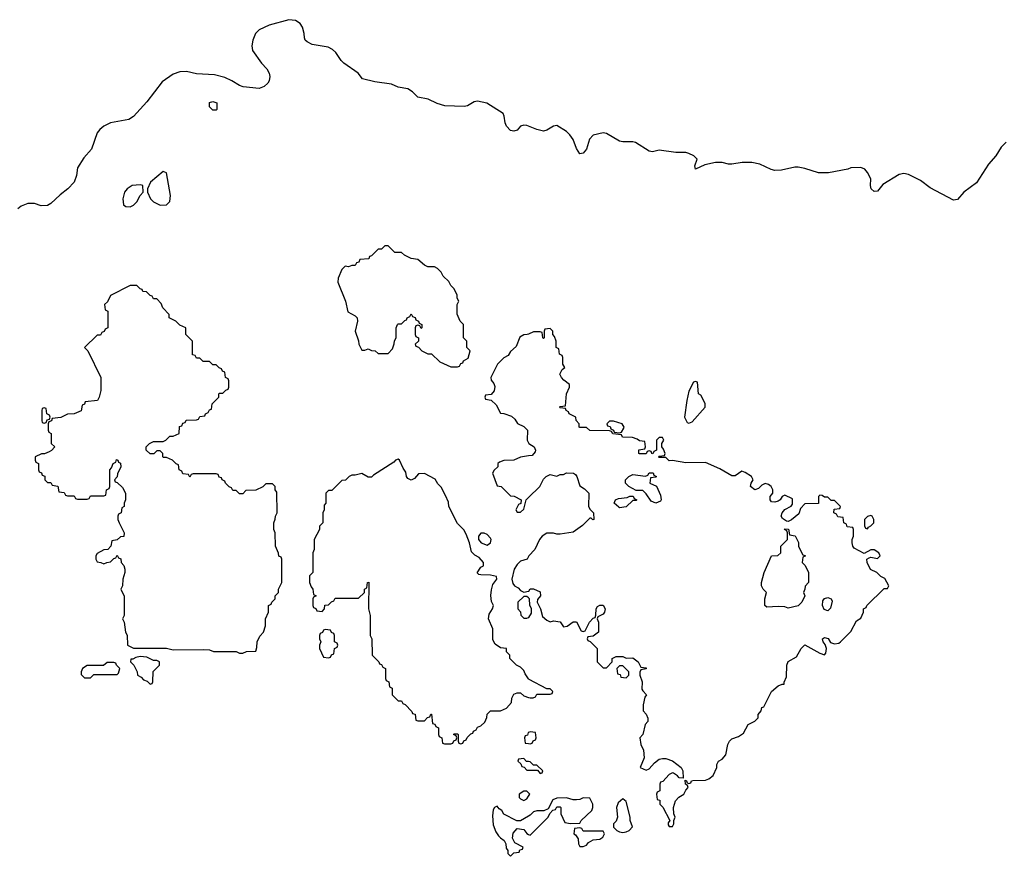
# Model space of a CAD drawing. Header units: inches. Extents: x 2386215 to 2556187, y 580866 to 760840.
# Tile 202 of 203: x 2516921 to 2522878, y 731474 to 736533. Entities that reach past the tile are written whole.
import ezdxf

# ---------------------------------------------------------------- set-up
doc = ezdxf.new("R2010")
doc.units = ezdxf.units.IN
doc.header["$MEASUREMENT"] = 0
doc.layers.add('C5713', color=7, linetype='Continuous')
doc.layers.add('C5723', color=7, linetype='Continuous')

msp = doc.modelspace()

# ---------------------------------------------------------------- linework, layer by layer
at = {"layer": 'C5713', "color": 5}
for points, elevation in [([(2520000, 735889.2), (2519990, 735893.2), (2519970, 735896), (2519950, 735889), (2519930, 735865.2), (2519910, 735858), (2519890, 735863.7), (2519867, 735890), (2519858, 735910), (2519852.7, 735950), (2519846, 735966), (2519747.5, 736027.5), (2519690, 736040.7), (2519670, 736037), (2519630, 736012.7), (2519610, 736009), (2519492.1, 736012.1), (2519445.6, 736025.6), (2519391.6, 736051.6), (2519330, 736065.1), (2519297.8, 736097.8), (2519270, 736114.3), (2519210, 736124.7), (2519170, 736142.4), (2519070, 736157.6), (2518995.1, 736175.1), (2518969.2, 736210), (2518881.2, 736270), (2518865.4, 736285.4), (2518834.2, 736334.2), (2518813.8, 736353.8), (2518786.8, 736366.8), (2518690, 736383.7), (2518660.1, 736400.1), (2518649, 736410), (2518643.7, 736423.7), (2518642.7, 736450), (2518632.9, 736487.1), (2518618, 736510), (2518590, 736527.6), (2518550, 736533), (2518430, 736499.6), (2518370, 736472), (2518347.7, 736450), (2518330.5, 736410), (2518325.3, 736374.7), (2518330, 736347.3), (2518383.7, 736270), (2518415.6, 736235.6), (2518430.3, 736210), (2518433.4, 736190), (2518430, 736164), (2518423, 736150), (2518400.7, 736130), (2518370, 736116.9), (2518272.4, 736127.6), (2518250, 736134.3), (2518204.1, 736164), (2518162.8, 736182.8), (2518098.8, 736198.8), (2517990, 736205.3), (2517930, 736220.3), (2517890, 736217.1), (2517850, 736204.2), (2517782.3, 736157.7), (2517690, 736036.2), (2517610, 735947.3), (2517581, 735930), (2517470, 735909.8), (2517430.5, 735890), (2517406, 735870), (2517390, 735849), (2517356.3, 735750), (2517310, 735697.2), (2517270, 735637.2), (2517264.4, 735590), (2517250.4, 735550), (2517212.2, 735510), (2517165.1, 735474.9), (2517110, 735422), (2517090, 735409.7), (2517050, 735406.6), (2517010, 735420.7), (2516970, 735421.6), (2516930, 735405.1), (2516910.6, 735390)], 40), ([(2520000, 734632.3), (2519991.6, 734628.4), (2519970, 734628), (2519947.1, 734612.9), (2519923.6, 734556.4), (2519890, 734526), (2519876.9, 734503.1), (2519850, 734488), (2519812, 734450), (2519772, 734370), (2519772.7, 734352.7), (2519790, 734334), (2519795.3, 734315.3), (2519791.1, 734288.9), (2519772.7, 734267.3), (2519738, 734262), (2519734, 734250), (2519738, 734238), (2519772.7, 734232.7), (2519803.6, 734203.6), (2519830, 734154), (2519850, 734152), (2519895.3, 734135.3), (2519916.9, 734116.9), (2519931.6, 734091.6), (2519970, 734074), (2519994, 734050), (2519992, 733990), (2520000, 733974)], 60), ([(2520000, 732547.5), (2519978, 732578), (2519970, 732598), (2519950, 732618), (2519926, 732630), (2519886, 732670), (2519886, 732690), (2519866, 732710), (2519866, 732730), (2519830, 732735.3), (2519796.5, 732756.5), (2519783.2, 732783.2), (2519782.7, 732850), (2519757.2, 732910), (2519762, 732938), (2519782, 732970), (2519788, 732990), (2519775.1, 733015.1), (2519771.4, 733051.4), (2519774.3, 733085.7), (2519783.3, 733116.7), (2519808, 733150), (2519806, 733166), (2519770, 733174), (2519710, 733175.3), (2519698, 733178), (2519688.4, 733188.4), (2519710, 733222), (2519726, 733230), (2519726, 733250), (2519700.4, 733280.4), (2519674.6, 733294.6), (2519654.6, 733314.6), (2519642, 733370), (2519622, 733422), (2519608.4, 733448.4), (2519570, 733486), (2519518, 733590), (2519514.6, 733614.6), (2519496.4, 733656.4), (2519470, 733706), (2519450, 733726), (2519434.6, 733754.6), (2519370, 733788), (2519332.7, 733787.3), (2519310, 733758), (2519290, 733748), (2519270, 733758), (2519262, 733770), (2519256.4, 733796.4), (2519240.2, 733820.2), (2519218, 733870), (2519210, 733875.3), (2519194, 733870), (2519183.6, 733856.4), (2519061, 733779), (2519050, 733766), (2519030, 733766), (2518990, 733788), (2518950, 733778), (2518930, 733778), (2518914, 733770), (2518891.6, 733748.4), (2518870, 733746), (2518810, 733686), (2518790, 733686), (2518774, 733670), (2518774, 733610), (2518763.6, 733596.4), (2518762, 733570), (2518754, 733550), (2518754, 733490), (2518734, 733470), (2518734, 733450), (2518702, 733390), (2518702, 733330), (2518694, 733310), (2518694, 733190), (2518674, 733170), (2518674, 733130), (2518683.6, 733103.6), (2518694, 733090), (2518698, 733058), (2518714, 733050), (2518698, 733042), (2518694, 733030), (2518694, 732990), (2518698, 732978), (2518712.7, 732972.7), (2518718, 732958), (2518750, 732954), (2518766, 732970), (2518767.3, 732992.7), (2518790, 732994), (2518807.3, 733012.7), (2518822, 733018), (2518830, 733034), (2518970, 733034), (2519006, 733070), (2519006, 733090), (2519022, 733098), (2519026, 733130), (2519032.7, 733132.7), (2519031.3, 732970), (2519042, 732930), (2519042, 732810), (2519052, 732790), (2519054, 732690), (2519094, 732650), (2519098, 732638), (2519110, 732634), (2519118, 732618), (2519134, 732610), (2519134, 732550), (2519138, 732538), (2519154, 732530), (2519158, 732498), (2519174, 732490), (2519174, 732450), (2519210, 732414), (2519230, 732414), (2519238, 732398), (2519252.7, 732392.7), (2519294, 732350), (2519298, 732338), (2519312.7, 732332.7), (2519318, 732298), (2519330, 732294), (2519370, 732294), (2519387.3, 732312.7), (2519402, 732318), (2519407.3, 732332.7), (2519412.7, 732332.7), (2519418, 732278), (2519432.7, 732272.7), (2519438, 732258), (2519454, 732250), (2519454, 732210), (2519458, 732198), (2519474, 732190), (2519478, 732158), (2519490, 732154), (2519530, 732154), (2519542, 732158), (2519547.3, 732172.7), (2519562, 732178), (2519566, 732190), (2519562, 732202), (2519546, 732210), (2519550, 732214), (2519570, 732214), (2519574, 732210), (2519574, 732170), (2519578, 732158), (2519590, 732154), (2519602, 732158), (2519607.3, 732172.7), (2519622, 732178), (2519627.3, 732192.7), (2519650, 732214), (2519662, 732218), (2519666, 732230), (2519682, 732238), (2519690, 732254), (2519710, 732262), (2519734.6, 732285.4), (2519747.3, 732312.7), (2519750, 732334), (2519770, 732354), (2519830, 732354), (2519866, 732370), (2519896.4, 732403.6), (2519898, 732430), (2519910, 732454), (2519930, 732462), (2519950, 732462), (2519970, 732444.7), (2520000, 732435.2)], 60), ([(2520000, 733894.9), (2519950, 733888), (2519911.1, 733868.9), (2519850, 733868), (2519823.6, 733856.4), (2519814, 733850), (2519814, 733830), (2519791.6, 733808.4), (2519782, 733790), (2519810, 733714), (2519834, 733710), (2519890, 733654), (2519911.6, 733651.6), (2519954, 733630), (2519952.7, 733607.3), (2519938, 733602), (2519922, 733570), (2519930, 733554), (2519950, 733554), (2519970, 733574), (2519986, 733630), (2520000, 733643.7)], 60), ([(2520000, 733286), (2519992, 733270), (2519950, 733258), (2519930, 733238), (2519912, 733210), (2519898, 733150), (2519903.6, 733123.6), (2519914, 733110), (2519936.9, 733096.9), (2519950, 733082), (2519970, 733072), (2520000, 733077.6)], 60), ([(2520000, 733036), (2519990, 733046), (2519970, 733046), (2519934, 733010), (2519934, 732970), (2519951.6, 732951.6), (2519952.7, 732932.7), (2519970, 732914), (2519990, 732914), (2520000, 732917.3)], 60), ([(2520000, 732222.7), (2519998, 732222), (2519992.7, 732207.3), (2519978, 732202), (2519974, 732190), (2519978, 732158), (2520000, 732155.2)], 60), ([(2520000, 732046.6), (2519987.3, 732047.3), (2519970, 732066), (2519938, 732062), (2519934, 732050), (2519952.7, 732032.7), (2519958, 732018), (2519972.7, 732012.7), (2519990, 731994), (2520000, 731994)], 60), ([(2520000, 731858), (2519990, 731868), (2519970, 731868), (2519942, 731850), (2519942, 731830), (2519950, 731822), (2519970, 731812), (2519990, 731822), (2520000, 731837.6)], 60), ([(2520000, 731716.3), (2519950, 731688), (2519928.4, 731688.4), (2519850, 731728), (2519838, 731750), (2519821.2, 731761.2), (2519810, 731778), (2519794, 731770), (2519786, 731754), (2519781.4, 731718.6), (2519785.2, 731665.2), (2519802.5, 731622.5), (2519818.5, 731598.5), (2519830, 731584.7), (2519852, 731570), (2519862, 731550), (2519863.6, 731523.6), (2519874, 731510), (2519874, 731490), (2519890, 731474), (2519910, 731494), (2519942, 731498), (2519947.3, 731512.7), (2519962, 731518), (2519966, 731530), (2519916.4, 731556.4), (2519903.1, 731583.1), (2519905.6, 731614.4), (2519930, 731642), (2519970, 731636), (2519990, 731611.3), (2520000, 731606.7)], 60)]:
    msp.add_lwpolyline(points, dxfattribs=dict(at, elevation=elevation))
for points, elevation in [([(2518090, 735986), (2518070, 736006), (2518070, 736032), (2518090, 736038), (2518114, 736030), (2518114, 735990), (2518110, 735986)], 40), ([(2517790, 735615.3), (2517712, 735550), (2517694, 735510), (2517694, 735490), (2517712, 735450), (2517730, 735432), (2517770, 735412), (2517810, 735414), (2517830, 735434), (2517834, 735470), (2517810, 735606)], 60), ([(2517650, 735534), (2517602, 735530), (2517571, 735510), (2517554.8, 735490), (2517544.7, 735450), (2517550, 735414), (2517563.6, 735403.6), (2517590, 735402), (2517610, 735412), (2517630, 735432), (2517649.1, 735470.9), (2517668, 735490), (2517666, 735530)], 60), ([(2519150, 735166), (2519130, 735166), (2519110, 735146), (2519090, 735146), (2519050, 735106), (2519038, 735102), (2519032.7, 735087.3), (2518978, 735082), (2518972.7, 735067.3), (2518958, 735062), (2518950, 735046), (2518930, 735046), (2518910, 735038), (2518890, 735042), (2518870, 735022), (2518846.8, 734970), (2518846.4, 734946.4), (2518891.3, 734830), (2518906, 734766), (2518950, 734742), (2518962, 734730), (2518964.7, 734710), (2518951.3, 734650), (2518971.6, 734591.6), (2518972, 734570), (2518990, 734534), (2519010, 734534), (2519030, 734542), (2519050, 734532), (2519071.6, 734531.6), (2519090, 734514), (2519150, 734514), (2519176.4, 734543.6), (2519187.3, 734572.7), (2519188.4, 734591.6), (2519198, 734610), (2519198, 734670), (2519206, 734690), (2519210, 734694), (2519230, 734694), (2519250, 734714), (2519262, 734718), (2519266, 734730), (2519282, 734738), (2519290, 734754), (2519298, 734738), (2519312.7, 734732.7), (2519318, 734718), (2519334, 734710), (2519338, 734698), (2519354, 734690), (2519354, 734670), (2519350, 734666), (2519342, 734682), (2519330, 734686), (2519318, 734682), (2519314, 734670), (2519314, 734630), (2519318, 734618), (2519334, 734610), (2519334, 734590), (2519314, 734570), (2519318, 734558), (2519332.7, 734552.7), (2519354, 734530), (2519390, 734512), (2519411.6, 734511.6), (2519463.6, 734463.6), (2519530, 734434), (2519570, 734434), (2519582, 734438), (2519590, 734454), (2519602, 734458), (2519606, 734470), (2519634.6, 734485.4), (2519646, 734530), (2519626, 734550), (2519626, 734590), (2519606, 734610), (2519606, 734690), (2519586, 734710), (2519567.3, 734752.7), (2519568, 734810), (2519578, 734830), (2519568.4, 734848.4), (2519567.3, 734867.3), (2519550, 734906), (2519530, 734926), (2519518, 734950), (2519483.1, 734983.1), (2519470, 735006), (2519448.4, 735028.4), (2519430, 735038), (2519390, 735038), (2519370, 735048), (2519330, 735082), (2519288.4, 735088.4), (2519248.4, 735108.4), (2519230, 735126), (2519190, 735126)], 60), ([(2517630, 734926), (2517590, 734926), (2517470, 734866), (2517452.7, 734827.3), (2517434, 734810), (2517438, 734778), (2517454, 734770), (2517454, 734670), (2517438, 734662), (2517432.7, 734647.3), (2517418, 734642), (2517410, 734626), (2517390, 734626), (2517314, 734550), (2517334, 734530), (2517412, 734370), (2517411.3, 734290), (2517402, 734250), (2517392, 734230), (2517318, 734222), (2517312.7, 734207.3), (2517298, 734202), (2517292.7, 734167.3), (2517251.1, 734148.9), (2517210, 734148), (2517170, 734128), (2517118, 734122), (2517112.7, 734107.3), (2517098, 734102), (2517094, 734090), (2517094, 734050), (2517098, 734038), (2517112, 734030), (2517112, 733970), (2517134, 733950), (2517112.7, 733927.3), (2517099.6, 733920.4), (2517071.6, 733908.4), (2517052.7, 733907.3), (2517014, 733890), (2517014, 733870), (2517018, 733858), (2517034, 733850), (2517034, 733810), (2517038, 733798), (2517052.7, 733792.7), (2517058, 733778), (2517072.7, 733772.7), (2517074, 733750), (2517090, 733734), (2517110, 733734), (2517118, 733718), (2517152.7, 733712.7), (2517158, 733678), (2517190, 733674), (2517198, 733658), (2517210, 733654), (2517250, 733654), (2517258, 733638), (2517270, 733634), (2517330, 733634), (2517342, 733638), (2517350, 733654), (2517430, 733654), (2517442, 733658), (2517446, 733690), (2517462, 733698), (2517466, 733710), (2517466, 733810), (2517476.4, 733823.6), (2517486, 733850), (2517502, 733858), (2517507.3, 733872.7), (2517514, 733870), (2517518, 733858), (2517531.6, 733851.6), (2517532, 733830), (2517512.7, 733787.3), (2517511.6, 733768.4), (2517494, 733750), (2517498, 733738), (2517510, 733734), (2517543.6, 733703.6), (2517562, 733670), (2517562, 733630), (2517554, 733610), (2517554, 733590), (2517538, 733582), (2517534, 733550), (2517518, 733542), (2517514, 733530), (2517514, 733510), (2517522, 733490), (2517554, 733430), (2517551.6, 733408.4), (2517530, 733406), (2517510, 733388), (2517478, 733382), (2517471.6, 733348.4), (2517454, 733330), (2517430, 733328), (2517390, 733306), (2517382, 733290), (2517382, 733270), (2517390, 733254), (2517411.6, 733251.6), (2517430, 733242), (2517448.4, 733251.6), (2517470, 733254), (2517490, 733274), (2517502, 733278), (2517510, 733294), (2517518, 733278), (2517532.7, 733272.7), (2517534, 733250), (2517551.6, 733231.6), (2517558, 733210), (2517558, 733190), (2517544.7, 733150), (2517542, 733110), (2517532, 733090), (2517552.7, 733047.3), (2517554, 732930), (2517542, 732910), (2517554, 732890), (2517562, 732830), (2517571.1, 732811.1), (2517574, 732750), (2517610, 732732), (2517810, 732732), (2517850, 732722), (2518030, 732724.7), (2518070, 732722), (2518092.7, 732712.7), (2518230, 732712), (2518250, 732702), (2518270, 732702), (2518292.7, 732712.7), (2518350, 732714), (2518356.4, 732736.4), (2518358, 732770), (2518374.6, 732805.4), (2518395.3, 732830), (2518407.3, 732867.3), (2518408, 732910), (2518426, 732950), (2518426, 732990), (2518442, 732998), (2518446, 733010), (2518466, 733030), (2518466, 733050), (2518486, 733070), (2518486, 733090), (2518506, 733130), (2518506, 733270), (2518502, 733282), (2518488.4, 733288.4), (2518487.3, 733307.3), (2518468.4, 733348.4), (2518466, 733430), (2518458, 733450), (2518458, 733490), (2518467.3, 733512.7), (2518468.4, 733531.6), (2518478, 733550), (2518476.4, 733676.4), (2518466, 733690), (2518466, 733710), (2518450, 733726), (2518410, 733726), (2518391.6, 733708.4), (2518350, 733688), (2518290, 733686), (2518270, 733666), (2518250, 733666), (2518230, 733686), (2518210, 733686), (2518202, 733702), (2518187.3, 733707.3), (2518166, 733730), (2518162, 733742), (2518146, 733750), (2518142, 733762), (2518127.3, 733767.3), (2518122, 733782), (2518110, 733786), (2517970, 733786), (2517958, 733782), (2517950, 733766), (2517942, 733782), (2517907.3, 733787.3), (2517902, 733802), (2517886, 733810), (2517882, 733842), (2517867.3, 733847.3), (2517846, 733870), (2517810, 733886), (2517790, 733886), (2517786, 733890), (2517786, 733910), (2517770, 733926), (2517750, 733926), (2517732, 733908), (2517710, 733908), (2517686, 733930), (2517686, 733950), (2517706, 733970), (2517730, 733982), (2517790, 733982), (2517806, 733990), (2517830, 734014), (2517850, 734014), (2517886, 734030), (2517887.3, 734072.7), (2517902, 734078), (2517907.3, 734092.7), (2517922, 734098), (2517928, 734112), (2517990, 734114), (2518002, 734118), (2518010, 734134), (2518042, 734138), (2518046, 734150), (2518062, 734158), (2518070, 734174), (2518082, 734178), (2518086, 734210), (2518126, 734250), (2518126, 734270), (2518130, 734274), (2518150, 734274), (2518167.3, 734292.7), (2518182, 734298), (2518186, 734310), (2518186, 734350), (2518182, 734362), (2518166, 734370), (2518162, 734402), (2518147.3, 734407.3), (2518142, 734422), (2518127.3, 734427.3), (2518110, 734446), (2518090, 734446), (2518070, 734466), (2518030, 734466), (2518010, 734486), (2517990, 734486), (2517982, 734502), (2517967.3, 734507.3), (2517966, 734590), (2517926, 734630), (2517926, 734670), (2517890, 734686), (2517866, 734710), (2517826, 734730), (2517826, 734750), (2517786, 734790), (2517776.4, 734816.4), (2517750, 734846), (2517730, 734846), (2517722, 734862), (2517710, 734866), (2517687.3, 734887.3), (2517666, 734890), (2517662, 734902), (2517650, 734906)], 60), ([(2517070, 734186), (2517058, 734182), (2517054, 734170), (2517054, 734110), (2517058, 734098), (2517070, 734094), (2517082, 734098), (2517087.3, 734112.7), (2517102, 734118), (2517106, 734130), (2517102, 734142), (2517086, 734150), (2517082, 734182)], 60), ([(2519730, 733429), (2519710, 733428.7), (2519696, 733410), (2519696, 733390), (2519712, 733370), (2519750, 733356), (2519768.7, 733370), (2519773.2, 733390), (2519770, 733398), (2519750, 733419)], 60), ([(2518770, 732846), (2518758, 732842), (2518752.7, 732827.3), (2518738, 732822), (2518734, 732810), (2518734, 732790), (2518742, 732770), (2518734, 732750), (2518734, 732730), (2518758, 732678), (2518790, 732674), (2518802, 732678), (2518807.3, 732692.7), (2518822, 732698), (2518826, 732730), (2518842, 732738), (2518846, 732750), (2518842, 732762), (2518826, 732770), (2518826, 732810), (2518822, 732822), (2518807.3, 732827.3), (2518802, 732842)], 60), ([(2517650, 732682), (2517623.6, 732676.4), (2517606, 732666), (2517594, 732666), (2517592, 732650), (2517612, 732630), (2517632, 732590), (2517634, 732570), (2517656.9, 732556.9), (2517670, 732542), (2517692.7, 732532.7), (2517710, 732514), (2517722, 732518), (2517726, 732530), (2517728, 732592), (2517766, 732630), (2517766, 732650), (2517750, 732658), (2517730, 732658), (2517690, 732678)], 60), ([(2517490, 732646), (2517450, 732646), (2517427.3, 732627.3), (2517330, 732628), (2517302, 732610), (2517292, 732590), (2517292.7, 732572.7), (2517312.7, 732552.7), (2517350, 732554), (2517370, 732574), (2517510, 732574), (2517518, 732582), (2517526, 732610), (2517506, 732630), (2517502, 732642)], 60)]:
    msp.add_lwpolyline(points, close=True, dxfattribs=dict(at, elevation=elevation))
at = {"layer": 'C5723', "color": 5}
for points, elevation in [([(2522888.3, 735791.7), (2522857.7, 735762.3), (2522827, 735710), (2522781.5, 735658.5), (2522710, 735546.6), (2522632.2, 735490), (2522594.7, 735445.3), (2522570, 735442.4), (2522430, 735516.4), (2522370, 735561.3), (2522297, 735597), (2522270, 735603.5), (2522242.3, 735597.7), (2522143.1, 735536.9), (2522110, 735496), (2522090, 735494.5), (2522072.3, 735510), (2522067.3, 735530), (2522069.2, 735570), (2522050, 735608.7), (2522034, 735630), (2522010, 735639.3), (2521950, 735637.2), (2521930, 735629.3), (2521813.7, 735606.3), (2521753.7, 735606.3), (2521670, 735633.2), (2521630, 735641.2), (2521610, 735641.2), (2521530, 735622.7), (2521490, 735621.2), (2521466.3, 735626.3), (2521398.6, 735658.6), (2521351.1, 735668.9), (2521290.9, 735669.1), (2521230, 735659), (2521210, 735659), (2521170, 735669), (2521131.1, 735668.9), (2521065.4, 735654.6), (2521010, 735628.7), (2521006, 735650), (2521019, 735690), (2520999, 735710), (2520970, 735723.7), (2520950, 735729.2), (2520890, 735729), (2520790, 735744), (2520750, 735734), (2520730, 735739), (2520646, 735790), (2520630, 735794), (2520570, 735794), (2520550, 735799), (2520470, 735844), (2520450, 735848.7), (2520390, 735834), (2520367.7, 735810), (2520350.5, 735750), (2520330, 735725.2), (2520310, 735721.2), (2520290, 735754), (2520268.4, 735808.4), (2520250, 735837.2), (2520230, 735857.2), (2520170, 735892.7), (2520150, 735889), (2520110, 735864), (2520090, 735859), (2520050, 735869), (2520000, 735889.2)], 40), ([(2520000, 733077.6), (2520002, 733078), (2520008.9, 733091.1), (2520030, 733092), (2520070, 733074), (2520072, 733050), (2520052.7, 733027.3), (2520052, 733010), (2520071.1, 732971.1), (2520084.7, 732924.7), (2520110, 732902), (2520130, 732892), (2520150, 732898), (2520190, 732892), (2520210, 732862), (2520233.6, 732866.4), (2520270, 732892), (2520290, 732892), (2520318, 732838), (2520330, 732834), (2520342, 732838), (2520368, 732890), (2520390, 732914), (2520402, 732918), (2520407.3, 732932.7), (2520408.7, 732970), (2520416.4, 732983.6), (2520430, 732992), (2520450, 732992), (2520462, 732970), (2520458, 732950), (2520450, 732938), (2520418, 732922), (2520414, 732910), (2520422, 732890), (2520422, 732830), (2520390, 732806), (2520358, 732802), (2520354, 732790), (2520358, 732778), (2520372.7, 732772.7), (2520414, 732730), (2520414, 732650), (2520450, 732614), (2520470, 732614), (2520506, 732650), (2520506, 732670), (2520530, 732682), (2520570, 732682), (2520590, 732672), (2520630, 732674), (2520662, 732650), (2520678, 732618), (2520710, 732614), (2520710, 732608), (2520678, 732602), (2520672.7, 732587.3), (2520672, 732570), (2520686, 732530), (2520685.4, 732485.4), (2520690, 732474), (2520712, 732450), (2520703.6, 732436.4), (2520692, 732390), (2520692.7, 732352.7), (2520710, 732334), (2520722, 732310), (2520722, 732290), (2520704.7, 732270), (2520691.3, 732210), (2520672, 732190), (2520678, 732150), (2520695.3, 732115.3), (2520698, 732070), (2520674, 732010), (2520710, 731994), (2520730, 732002), (2520760.9, 732039.1), (2520790, 732061), (2520810, 732066), (2520830, 732064.7), (2520870.9, 732050.9), (2520922, 732010), (2520932, 731990), (2520934, 731946), (2520910, 731948), (2520900.4, 731960.4), (2520876.4, 731976.4), (2520870, 731978), (2520850, 731968), (2520812.7, 731927.3), (2520798, 731922), (2520794, 731910), (2520794, 731870), (2520778, 731862), (2520774, 731850), (2520778, 731818), (2520792.7, 731812.7), (2520794, 731790), (2520811.6, 731771.6), (2520854, 731690), (2520843.6, 731676.4), (2520843.6, 731663.6), (2520850, 731654), (2520870, 731654), (2520878, 731670), (2520878, 731690), (2520886, 731710), (2520878, 731730), (2520875.3, 731770), (2520888, 731810), (2520909, 731831), (2520938, 731850), (2520950, 731874), (2520966, 731890), (2520962, 731902), (2520948, 731910), (2520946, 731934), (2520954, 731930), (2520958, 731918), (2520970, 731914), (2520982, 731918), (2520986, 731930), (2520992.7, 731932.7), (2521070, 731934), (2521090, 731942), (2521116.5, 731963.5), (2521138, 732010), (2521138, 732030), (2521148, 732050), (2521170, 732062), (2521192.9, 732087.1), (2521205.2, 732150), (2521215.3, 732170), (2521230, 732184.7), (2521270, 732198), (2521300.4, 732219.6), (2521328, 732270), (2521368.4, 732291.6), (2521388, 732312), (2521388.9, 732331.1), (2521407.3, 732352.7), (2521410, 732374), (2521422, 732378), (2521468.7, 732470), (2521510, 732504.7), (2521534, 732514), (2521546, 732514), (2521546, 732526), (2521560.4, 732559.6), (2521562, 732630), (2521570, 732652), (2521620.4, 732679.6), (2521648, 732730), (2521670, 732752), (2521762, 732702), (2521790, 732692), (2521797.2, 732702.8), (2521801.2, 732730), (2521794, 732754), (2521782, 732770), (2521778, 732790), (2521790, 732798), (2521811, 732791), (2521826.4, 732766.4), (2521850, 732758), (2521876.4, 732763.6), (2521886, 732770), (2521950, 732834), (2521983.1, 732896.9), (2522010, 732914), (2522026, 732950), (2522026, 732970), (2522042, 732978), (2522046, 732990), (2522150, 733094), (2522170, 733094), (2522178, 733110), (2522154.6, 733154.6), (2522130, 733166), (2522106, 733190), (2522068.9, 733208.9), (2522048, 733250), (2522046, 733270), (2522060.4, 733279.6), (2522070, 733282), (2522110, 733274), (2522126, 733290), (2522118, 733310), (2522090, 733328), (2522070, 733328), (2522030, 733306), (2521970, 733338), (2521962, 733350), (2521958, 733370), (2521958, 733390), (2521966, 733410), (2521966, 733450), (2521962, 733462), (2521927.3, 733467.3), (2521922, 733482), (2521906, 733490), (2521902, 733522), (2521870, 733526), (2521862, 733542), (2521846, 733550), (2521847.3, 733572.7), (2521882, 733578), (2521886, 733590), (2521850, 733626), (2521830, 733626), (2521810, 733646), (2521790, 733646), (2521776.4, 733656.4), (2521762, 733658), (2521754, 733650), (2521752.7, 733607.3), (2521670, 733606), (2521643.6, 733576.4), (2521634.4, 733545.6), (2521590, 733508), (2521570, 733498), (2521560.4, 733500.4), (2521536.4, 733516.4), (2521528, 733530), (2521534, 733550), (2521550, 733572), (2521588.4, 733591.6), (2521596.4, 733603.6), (2521595.3, 733635.3), (2521550, 733658), (2521534, 733650), (2521522, 733630), (2521510, 733622), (2521490, 733615.3), (2521470, 733618), (2521462, 733630), (2521462, 733650), (2521478, 733670), (2521478, 733690), (2521468, 733710), (2521450, 733722), (2521430, 733728), (2521410, 733718), (2521390, 733698), (2521368, 733690), (2521342, 733710), (2521346, 733730), (2521358, 733750), (2521348, 733770), (2521310, 733795.3), (2521290, 733802), (2521250, 733775.3), (2521230, 733774), (2521157.5, 733817.5), (2521070, 733855.3), (2520950, 733854), (2520870, 733868), (2520850, 733866), (2520830, 733886), (2520790, 733886), (2520786, 733890), (2520790, 733894), (2520822, 733898), (2520826, 733910), (2520816.4, 733936.4), (2520806, 733950), (2520806, 733970), (2520818, 733990), (2520810, 734006), (2520790, 734006), (2520774, 733990), (2520774, 733930), (2520758, 733922), (2520752, 733908), (2520746, 733910), (2520742, 733922), (2520730, 733926), (2520718, 733922), (2520710, 733908), (2520670, 733908), (2520666, 733910), (2520667.3, 733932.7), (2520702, 733938), (2520706, 733950), (2520702, 733982), (2520670, 733986), (2520656.4, 733996.4), (2520627.3, 734007.3), (2520568.4, 734008.4), (2520562, 734022), (2520510, 734028), (2520502, 734042), (2520490, 734046), (2520370, 734048), (2520350, 734066), (2520310, 734066), (2520306, 734070), (2520306, 734090), (2520288, 734110), (2520286, 734130), (2520246, 734150), (2520242, 734162), (2520226, 734170), (2520222, 734182), (2520190, 734186), (2520186, 734190), (2520190, 734194), (2520222, 734198), (2520228, 734270), (2520248, 734310), (2520247.3, 734327.3), (2520213.6, 734353.6), (2520198, 734370), (2520188, 734390), (2520202, 734418), (2520218, 734430), (2520206, 734450), (2520206, 734490), (2520202, 734502), (2520186, 734510), (2520182, 734542), (2520166, 734550), (2520166, 734590), (2520156.4, 734616.4), (2520146, 734630), (2520146, 734650), (2520130, 734666), (2520098, 734662), (2520094, 734650), (2520094, 734610), (2520090, 734606), (2520086, 734610), (2520082, 734642), (2520070, 734646), (2520030, 734646), (2520000, 734632.3)], 60), ([(2520000, 733974), (2520002, 733970), (2520034, 733950), (2520042, 733930), (2520039.6, 733920.4), (2520022, 733898), (2520000, 733894.9)], 60), ([(2520000, 733643.7), (2520068, 733710), (2520090, 733754), (2520106, 733770), (2520130, 733782), (2520170, 733772), (2520190, 733782), (2520210, 733782), (2520230, 733792), (2520271.6, 733791.6), (2520283.6, 733783.6), (2520292, 733770), (2520310, 733714), (2520336.9, 733696.9), (2520364.7, 733670), (2520362, 733590), (2520371.6, 733571.6), (2520392, 733550), (2520394, 733510), (2520388.4, 733508.4), (2520378, 733518), (2520370, 733518), (2520326.4, 733473.6), (2520270, 733434), (2520190, 733422), (2520170, 733422), (2520150, 733428.7), (2520110, 733428.7), (2520082, 733410), (2520064.7, 733390), (2520038, 733330), (2520002, 733290), (2520000, 733286)], 60), ([(2520000, 732917.3), (2520002, 732918), (2520016.4, 732943.6), (2520018, 732970), (2520007.3, 732992.7), (2520006, 733030), (2520000, 733036)], 60), ([(2520000, 732435.2), (2520010, 732432), (2520027.3, 732432.7), (2520042, 732438), (2520050, 732454), (2520130, 732454), (2520142, 732458), (2520146, 732470), (2520130, 732486), (2520110, 732486), (2520003.1, 732543.1), (2520000, 732547.5)], 60), ([(2520000, 732155.2), (2520010, 732154), (2520022, 732158), (2520027.3, 732172.7), (2520042, 732178), (2520046, 732190), (2520042, 732222), (2520010, 732226), (2520000, 732222.7)], 60), ([(2520000, 731994), (2520054, 731994), (2520070, 731974), (2520082, 731978), (2520086, 731990), (2520050, 732026), (2520030, 732026), (2520010, 732046), (2520000, 732046.6)], 60), ([(2520000, 731837.6), (2520008, 731850), (2520000, 731858)], 60), ([(2520000, 731606.7), (2520010, 731602), (2520118, 731710), (2520127.3, 731732.7), (2520147.3, 731752.7), (2520162, 731758), (2520170, 731774), (2520190, 731774), (2520194, 731770), (2520194, 731730), (2520218, 731678), (2520252.7, 731672.7), (2520310, 731674), (2520318, 731690), (2520382, 731750), (2520388.7, 731770), (2520388.4, 731788.4), (2520370, 731826), (2520330, 731828), (2520310, 731818), (2520290, 731815.3), (2520270, 731815.3), (2520230, 731828), (2520170, 731826), (2520145.4, 731814.6), (2520118, 731762), (2520092, 731748), (2520050, 731748.7), (2520030, 731742), (2520010, 731722), (2520000, 731716.3)], 60)]:
    msp.add_lwpolyline(points, dxfattribs=dict(at, elevation=elevation))
at = {"layer": 'C5723', "color": 5, "elevation": 60}
for points in [[(2521010, 734346), (2520998, 734342), (2520970, 734286), (2520956, 734230), (2520942, 734130), (2520958, 734098), (2520970, 734094), (2520990, 734102), (2521068, 734190), (2521068, 734210), (2521056.4, 734236.4), (2521042, 734262), (2521028, 734270), (2521022, 734342)], [(2520514, 734106), (2520490, 734106), (2520474, 734090), (2520478, 734078), (2520492.7, 734072.7), (2520498, 734058), (2520514, 734050), (2520518, 734038), (2520550, 734034), (2520562, 734038), (2520576.4, 734063.6), (2520578, 734070), (2520566, 734090)], [(2520770, 733608.7), (2520741.2, 733621.2), (2520710, 733666), (2520690, 733686), (2520650, 733686), (2520606, 733710), (2520586, 733730), (2520586, 733750), (2520606, 733770), (2520630, 733782), (2520707.3, 733772.7), (2520722, 733778), (2520730, 733792), (2520752.7, 733792.7), (2520758, 733778), (2520774, 733770), (2520770, 733766), (2520738, 733762), (2520734, 733730), (2520772.7, 733712.7), (2520796.9, 733656.9), (2520802, 733630), (2520798, 733622)], [(2520550, 733582), (2520544.7, 733584.7), (2520518, 733610), (2520526, 733630), (2520543.1, 733636.9), (2520596.4, 733643.6), (2520612.7, 733652.7), (2520632.7, 733652.7), (2520638, 733638), (2520654, 733630), (2520650, 733626), (2520630, 733626), (2520590, 733588)], [(2522070, 733535.3), (2522050, 733528), (2522032, 733510), (2522032.7, 733472.7), (2522038, 733458), (2522050, 733454), (2522055.3, 733464.7), (2522070, 733472), (2522088, 733490), (2522088, 733510), (2522078, 733530)], [(2521570, 732975.3), (2521550, 732982), (2521510, 732984), (2521441.2, 732981.2), (2521428.9, 732991.1), (2521428.7, 733031.3), (2521438, 733070), (2521418, 733090), (2521408, 733110), (2521408, 733130), (2521424, 733190), (2521468.7, 733291.3), (2521507.3, 733292.7), (2521526, 733310), (2521526, 733350), (2521566, 733390), (2521566, 733430), (2521562, 733442), (2521548, 733450), (2521550, 733454), (2521572.7, 733452.7), (2521578, 733418), (2521612.7, 733412.7), (2521631.6, 733371.6), (2521632, 733350), (2521643.6, 733323.6), (2521658, 733298), (2521674, 733290), (2521658, 733282), (2521654, 733250), (2521672.7, 733232.7), (2521692, 733190), (2521692, 733130), (2521672.7, 733107.3), (2521671.6, 733088.4), (2521662, 733070), (2521671.3, 733050), (2521652, 733010), (2521630, 732988)], [(2521810, 732959), (2521786.8, 732966.8), (2521777.2, 732990), (2521780.2, 733019.8), (2521790, 733032), (2521810, 733038), (2521831.1, 733031.1), (2521836, 733016), (2521826.4, 732973.6)], [(2520570, 732626), (2520550, 732626), (2520534, 732610), (2520538, 732578), (2520552.7, 732572.7), (2520558, 732558), (2520590, 732554), (2520606, 732570), (2520606, 732590)], [(2520570, 731822), (2520542, 731798), (2520531.3, 731770), (2520538, 731710), (2520530, 731686), (2520514, 731670), (2520514, 731650), (2520534, 731630), (2520550, 731622), (2520570, 731618), (2520590, 731621), (2520608, 731630), (2520628, 731652), (2520613.2, 731690), (2520613.2, 731710), (2520590, 731806)], [(2520310, 731646), (2520278, 731642), (2520274, 731610), (2520283.6, 731603.6), (2520299.6, 731579.6), (2520302, 731550), (2520310, 731534), (2520330, 731534), (2520350, 731542), (2520362, 731558), (2520390, 731574), (2520430, 731578), (2520448, 731590), (2520458, 731610), (2520450, 731626), (2520330, 731626), (2520322, 731642)]]:
    msp.add_lwpolyline(points, close=True, dxfattribs=at)

doc.saveas('drawing.dxf')
